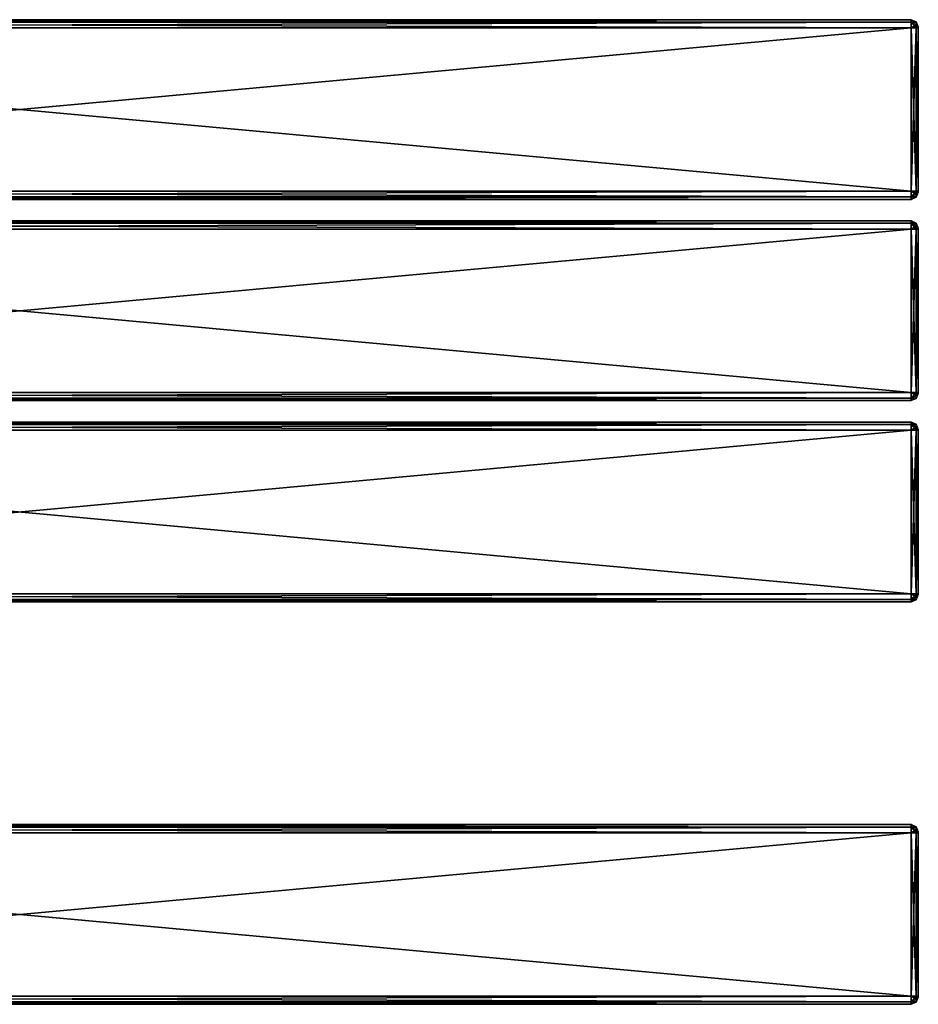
# Model space of a CAD drawing. Extents: x -54 to 446, y -6 to 1400.
# Tile 13 of 254: x 196 to 446, y 351 to 625. Entities that reach past the tile are written whole.
import ezdxf

# ---------------------------------------------------------------- set-up
doc = ezdxf.new("R2010")
doc.units = 0
doc.header["$LTSCALE"] = 52.148148
for name, color, linetype in [('471', 7, 'CONTINUOUS'), ('472', 7, 'CONTINUOUS'), ('473', 7, 'CONTINUOUS'), ('474', 7, 'CONTINUOUS'), ('475', 7, 'CONTINUOUS'), ('476', 7, 'CONTINUOUS'), ('477', 7, 'CONTINUOUS'), ('478', 7, 'CONTINUOUS'), ('479', 7, 'CONTINUOUS'), ('488', 7, 'CONTINUOUS'), ('489', 7, 'CONTINUOUS'), ('490', 7, 'CONTINUOUS'), ('491', 7, 'CONTINUOUS'), ('492', 7, 'CONTINUOUS'), ('493', 7, 'CONTINUOUS'), ('494', 7, 'CONTINUOUS'), ('495', 7, 'CONTINUOUS'), ('497', 7, 'CONTINUOUS'), ('498', 7, 'CONTINUOUS'), ('499', 7, 'CONTINUOUS'), ('500', 7, 'CONTINUOUS'), ('501', 7, 'CONTINUOUS'), ('502', 7, 'CONTINUOUS'), ('503', 7, 'CONTINUOUS'), ('504', 7, 'CONTINUOUS'), ('505', 7, 'CONTINUOUS'), ('514', 7, 'CONTINUOUS'), ('515', 7, 'CONTINUOUS'), ('516', 7, 'CONTINUOUS'), ('517', 7, 'CONTINUOUS'), ('518', 7, 'CONTINUOUS'), ('519', 7, 'CONTINUOUS'), ('520', 7, 'CONTINUOUS'), ('521', 7, 'CONTINUOUS'), ('523', 7, 'CONTINUOUS'), ('524', 7, 'CONTINUOUS'), ('525', 7, 'CONTINUOUS'), ('526', 7, 'CONTINUOUS'), ('527', 7, 'CONTINUOUS'), ('528', 7, 'CONTINUOUS'), ('529', 7, 'CONTINUOUS'), ('530', 7, 'CONTINUOUS'), ('531', 7, 'CONTINUOUS'), ('540', 7, 'CONTINUOUS'), ('541', 7, 'CONTINUOUS'), ('542', 7, 'CONTINUOUS'), ('543', 7, 'CONTINUOUS'), ('544', 7, 'CONTINUOUS'), ('545', 7, 'CONTINUOUS'), ('546', 7, 'CONTINUOUS'), ('547', 7, 'CONTINUOUS'), ('549', 7, 'CONTINUOUS'), ('550', 7, 'CONTINUOUS'), ('551', 7, 'CONTINUOUS'), ('552', 7, 'CONTINUOUS'), ('553', 7, 'CONTINUOUS'), ('554', 7, 'CONTINUOUS'), ('555', 7, 'CONTINUOUS'), ('556', 7, 'CONTINUOUS'), ('557', 7, 'CONTINUOUS'), ('566', 7, 'CONTINUOUS'), ('567', 7, 'CONTINUOUS'), ('568', 7, 'CONTINUOUS'), ('569', 7, 'CONTINUOUS'), ('570', 7, 'CONTINUOUS'), ('571', 7, 'CONTINUOUS'), ('572', 7, 'CONTINUOUS'), ('573', 7, 'CONTINUOUS')]:
    doc.layers.add(name, color=color, linetype=linetype)

msp = doc.modelspace()

# ---------------------------------------------------------------- linework, layer by layer
at = {"layer": '471', "color": 7, "linetype": 'CONTINUOUS'}
for points in [[(446, 510.93, 21.07), (446, 511, 21.25), (446, 510.93, 26.93), (446, 510.93, 21.07)], [(446, 510.93, 26.93), (446, 511, 21.25), (446, 511, 26.75), (446, 510.93, 26.93)], [(446, 510.75, 21), (446, 510.93, 21.07), (446, 510.75, 27), (446, 510.75, 21)], [(446, 510.75, 27), (446, 510.93, 21.07), (446, 510.93, 26.93), (446, 510.75, 27)], [(446, 465.25, 21), (446, 510.75, 21), (446, 465.25, 27), (446, 465.25, 21)], [(446, 465.25, 27), (446, 510.75, 21), (446, 510.75, 27), (446, 465.25, 27)], [(446, 465.07, 21.07), (446, 465.25, 21), (446, 465.07, 26.93), (446, 465.07, 21.07)], [(446, 465.07, 26.93), (446, 465.25, 21), (446, 465.25, 27), (446, 465.07, 26.93)], [(446, 465, 21.25), (446, 465.07, 21.07), (446, 465, 26.75), (446, 465, 21.25)], [(446, 465, 26.75), (446, 465.07, 21.07), (446, 465.07, 26.93), (446, 465, 26.75)]]:
    msp.add_3dface(points, dxfattribs=at)
at = {"layer": '472', "color": 7, "linetype": 'CONTINUOUS'}
for points in [[(444, 510.75, 29), (-52, 510.75, 29), (444, 465.25, 29), (444, 510.75, 29)], [(-52, 510.75, 29), (-52, 465.25, 29), (444, 465.25, 29), (-52, 510.75, 29)]]:
    msp.add_3dface(points, dxfattribs=at)
at = {"layer": '473', "color": 7, "linetype": 'CONTINUOUS'}
for points in [[(444, 463, 26.75), (-52, 463, 26.75), (444, 463, 21.25), (444, 463, 26.75)], [(-52, 463, 26.75), (-52, 463, 21.25), (444, 463, 21.25), (-52, 463, 26.75)]]:
    msp.add_3dface(points, dxfattribs=at)
at = {"layer": '474', "color": 7, "linetype": 'CONTINUOUS'}
for points in [[(444, 465.25, 19), (-52, 465.25, 19), (444, 510.75, 19), (444, 465.25, 19)], [(-52, 465.25, 19), (-52, 510.75, 19), (444, 510.75, 19), (-52, 465.25, 19)]]:
    msp.add_3dface(points, dxfattribs=at)
at = {"layer": '475', "color": 7, "linetype": 'CONTINUOUS'}
for points in [[(-52, 513, 26.75), (444, 513, 26.75), (-52, 513, 21.25), (-52, 513, 26.75)], [(-52, 513, 21.25), (444, 513, 26.75), (444, 513, 21.25), (-52, 513, 21.25)]]:
    msp.add_3dface(points, dxfattribs=at)
at = {"layer": '476', "color": 7, "linetype": 'CONTINUOUS'}
for points in [[(-52, 513, 26.75), (-52, 512.34, 28.34), (444, 513, 26.75), (-52, 513, 26.75)], [(444, 513, 26.75), (-52, 512.34, 28.34), (444, 512.34, 28.34), (444, 513, 26.75)], [(-52, 512.34, 28.34), (-52, 510.75, 29), (444, 512.34, 28.34), (-52, 512.34, 28.34)], [(444, 512.34, 28.34), (-52, 510.75, 29), (444, 510.75, 29), (444, 512.34, 28.34)]]:
    msp.add_3dface(points, dxfattribs=at)
at = {"layer": '477', "color": 7, "linetype": 'CONTINUOUS'}
for points in [[(444, 465.25, 29), (-52, 465.25, 29), (-52, 463.66, 28.34), (444, 465.25, 29)], [(444, 465.25, 29), (-52, 463.66, 28.34), (444, 463.66, 28.34), (444, 465.25, 29)], [(-52, 463.66, 28.34), (-52, 463, 26.75), (444, 463.66, 28.34), (-52, 463.66, 28.34)], [(444, 463.66, 28.34), (-52, 463, 26.75), (444, 463, 26.75), (444, 463.66, 28.34)]]:
    msp.add_3dface(points, dxfattribs=at)
at = {"layer": '478', "color": 7, "linetype": 'CONTINUOUS'}
for points in [[(-52, 463.66, 19.66), (-52, 465.25, 19), (444, 463.66, 19.66), (-52, 463.66, 19.66)], [(444, 463.66, 19.66), (-52, 465.25, 19), (444, 465.25, 19), (444, 463.66, 19.66)], [(444, 463, 21.25), (-52, 463, 21.25), (-52, 463.66, 19.66), (444, 463, 21.25)], [(444, 463, 21.25), (-52, 463.66, 19.66), (444, 463.66, 19.66), (444, 463, 21.25)]]:
    msp.add_3dface(points, dxfattribs=at)
at = {"layer": '479', "color": 7, "linetype": 'CONTINUOUS'}
for points in [[(-52, 512.34, 19.66), (-52, 513, 21.25), (444, 512.34, 19.66), (-52, 512.34, 19.66)], [(444, 512.34, 19.66), (-52, 513, 21.25), (444, 513, 21.25), (444, 512.34, 19.66)], [(444, 510.75, 19), (-52, 510.75, 19), (-52, 512.34, 19.66), (444, 510.75, 19)], [(444, 510.75, 19), (-52, 512.34, 19.66), (444, 512.34, 19.66), (444, 510.75, 19)]]:
    msp.add_3dface(points, dxfattribs=at)
at = {"layer": '488', "color": 7, "linetype": 'CONTINUOUS'}
for points in [[(444, 512.34, 19.66), (444, 513, 21.25), (445.41, 512.19, 20.42), (444, 512.34, 19.66)], [(444, 513, 21.25), (445.41, 512.41, 21.25), (445.41, 512.19, 20.42), (444, 513, 21.25)], [(446, 511, 21.25), (446, 510.93, 21.07), (445.41, 512.41, 21.25), (446, 511, 21.25)], [(445.41, 512.41, 21.25), (446, 510.93, 21.07), (445.41, 512.19, 20.42), (445.41, 512.41, 21.25)], [(444, 510.75, 19), (444, 512.34, 19.66), (445.41, 510.75, 19.59), (444, 510.75, 19)], [(445.41, 510.75, 19.59), (444, 512.34, 19.66), (445.41, 511.58, 19.81), (445.41, 510.75, 19.59)], [(444, 512.34, 19.66), (445.41, 512.19, 20.42), (445.41, 511.58, 19.81), (444, 512.34, 19.66)], [(445.41, 512.19, 20.42), (446, 510.93, 21.07), (445.41, 511.58, 19.81), (445.41, 512.19, 20.42)], [(446, 510.93, 21.07), (446, 510.75, 21), (445.41, 511.58, 19.81), (446, 510.93, 21.07)], [(446, 510.75, 21), (445.41, 510.75, 19.59), (445.41, 511.58, 19.81), (446, 510.75, 21)]]:
    msp.add_3dface(points, dxfattribs=at)
at = {"layer": '489', "color": 7, "linetype": 'CONTINUOUS'}
for points in [[(444, 465.25, 19), (444, 510.75, 19), (445.41, 510.75, 19.59), (444, 465.25, 19)], [(445.41, 465.25, 19.59), (444, 465.25, 19), (445.41, 510.75, 19.59), (445.41, 465.25, 19.59)], [(446, 510.75, 21), (446, 465.25, 21), (445.41, 465.25, 19.59), (446, 510.75, 21)], [(446, 510.75, 21), (445.41, 465.25, 19.59), (445.41, 510.75, 19.59), (446, 510.75, 21)]]:
    msp.add_3dface(points, dxfattribs=at)
at = {"layer": '490', "color": 7, "linetype": 'CONTINUOUS'}
for points in [[(444, 463.66, 19.66), (444, 465.25, 19), (445.41, 464.42, 19.81), (444, 463.66, 19.66)], [(444, 465.25, 19), (445.41, 465.25, 19.59), (445.41, 464.42, 19.81), (444, 465.25, 19)], [(444, 463.66, 19.66), (445.41, 464.42, 19.81), (445.41, 463.81, 20.42), (444, 463.66, 19.66)], [(445.41, 463.59, 21.25), (444, 463.66, 19.66), (445.41, 463.81, 20.42), (445.41, 463.59, 21.25)], [(444, 463, 21.25), (444, 463.66, 19.66), (445.41, 463.59, 21.25), (444, 463, 21.25)], [(446, 465.25, 21), (446, 465.07, 21.07), (445.41, 465.25, 19.59), (446, 465.25, 21)], [(445.41, 465.25, 19.59), (446, 465.07, 21.07), (445.41, 464.42, 19.81), (445.41, 465.25, 19.59)], [(446, 465.07, 21.07), (446, 465, 21.25), (445.41, 463.81, 20.42), (446, 465.07, 21.07)], [(445.41, 464.42, 19.81), (446, 465.07, 21.07), (445.41, 463.81, 20.42), (445.41, 464.42, 19.81)], [(446, 465, 21.25), (445.41, 463.59, 21.25), (445.41, 463.81, 20.42), (446, 465, 21.25)]]:
    msp.add_3dface(points, dxfattribs=at)
at = {"layer": '491', "color": 7, "linetype": 'CONTINUOUS'}
for points in [[(444, 463, 26.75), (444, 463, 21.25), (445.41, 463.59, 21.25), (444, 463, 26.75)], [(445.41, 463.59, 26.75), (444, 463, 26.75), (445.41, 463.59, 21.25), (445.41, 463.59, 26.75)], [(446, 465, 21.25), (446, 465, 26.75), (445.41, 463.59, 26.75), (446, 465, 21.25)], [(446, 465, 21.25), (445.41, 463.59, 26.75), (445.41, 463.59, 21.25), (446, 465, 21.25)]]:
    msp.add_3dface(points, dxfattribs=at)
at = {"layer": '492', "color": 7, "linetype": 'CONTINUOUS'}
for points in [[(444, 465.25, 29), (444, 463.66, 28.34), (445.41, 465.25, 28.41), (444, 465.25, 29)], [(445.41, 465.25, 28.41), (444, 463.66, 28.34), (445.41, 464.42, 28.19), (445.41, 465.25, 28.41)], [(444, 463.66, 28.34), (445.41, 463.81, 27.58), (445.41, 464.42, 28.19), (444, 463.66, 28.34)], [(444, 463.66, 28.34), (444, 463, 26.75), (445.41, 463.81, 27.58), (444, 463.66, 28.34)], [(444, 463, 26.75), (445.41, 463.59, 26.75), (445.41, 463.81, 27.58), (444, 463, 26.75)], [(446, 465.07, 26.93), (446, 465.25, 27), (445.41, 464.42, 28.19), (446, 465.07, 26.93)], [(446, 465.25, 27), (445.41, 465.25, 28.41), (445.41, 464.42, 28.19), (446, 465.25, 27)], [(446, 465, 26.75), (446, 465.07, 26.93), (445.41, 463.59, 26.75), (446, 465, 26.75)], [(445.41, 463.59, 26.75), (446, 465.07, 26.93), (445.41, 463.81, 27.58), (445.41, 463.59, 26.75)], [(445.41, 463.81, 27.58), (446, 465.07, 26.93), (445.41, 464.42, 28.19), (445.41, 463.81, 27.58)]]:
    msp.add_3dface(points, dxfattribs=at)
at = {"layer": '493', "color": 7, "linetype": 'CONTINUOUS'}
for points in [[(444, 510.75, 29), (444, 465.25, 29), (445.41, 465.25, 28.41), (444, 510.75, 29)], [(445.41, 510.75, 28.41), (444, 510.75, 29), (445.41, 465.25, 28.41), (445.41, 510.75, 28.41)], [(446, 465.25, 27), (446, 510.75, 27), (445.41, 510.75, 28.41), (446, 465.25, 27)], [(446, 465.25, 27), (445.41, 510.75, 28.41), (445.41, 465.25, 28.41), (446, 465.25, 27)]]:
    msp.add_3dface(points, dxfattribs=at)
at = {"layer": '494', "color": 7, "linetype": 'CONTINUOUS'}
for points in [[(444, 513, 26.75), (444, 512.34, 28.34), (445.41, 512.41, 26.75), (444, 513, 26.75)], [(445.41, 512.41, 26.75), (444, 512.34, 28.34), (445.41, 512.19, 27.58), (445.41, 512.41, 26.75)], [(446, 511, 26.75), (445.41, 512.41, 26.75), (445.41, 512.19, 27.58), (446, 511, 26.75)], [(444, 512.34, 28.34), (444, 510.75, 29), (445.41, 511.58, 28.19), (444, 512.34, 28.34)], [(444, 512.34, 28.34), (445.41, 511.58, 28.19), (445.41, 512.19, 27.58), (444, 512.34, 28.34)], [(444, 510.75, 29), (445.41, 510.75, 28.41), (445.41, 511.58, 28.19), (444, 510.75, 29)], [(446, 510.93, 26.93), (446, 511, 26.75), (445.41, 512.19, 27.58), (446, 510.93, 26.93)], [(445.41, 511.58, 28.19), (446, 510.93, 26.93), (445.41, 512.19, 27.58), (445.41, 511.58, 28.19)], [(445.41, 510.75, 28.41), (446, 510.93, 26.93), (445.41, 511.58, 28.19), (445.41, 510.75, 28.41)], [(446, 510.75, 27), (446, 510.93, 26.93), (445.41, 510.75, 28.41), (446, 510.75, 27)]]:
    msp.add_3dface(points, dxfattribs=at)
at = {"layer": '495', "color": 7, "linetype": 'CONTINUOUS'}
for points in [[(444, 513, 21.25), (444, 513, 26.75), (445.41, 512.41, 26.75), (444, 513, 21.25)], [(444, 513, 21.25), (445.41, 512.41, 26.75), (445.41, 512.41, 21.25), (444, 513, 21.25)], [(446, 511, 26.75), (446, 511, 21.25), (445.41, 512.41, 21.25), (446, 511, 26.75)], [(445.41, 512.41, 26.75), (446, 511, 26.75), (445.41, 512.41, 21.25), (445.41, 512.41, 26.75)]]:
    msp.add_3dface(points, dxfattribs=at)
at = {"layer": '497', "color": 7, "linetype": 'CONTINUOUS'}
for points in [[(446, 567, 26.75), (446, 566.93, 26.93), (446, 567, 21.25), (446, 567, 26.75)], [(446, 567, 21.25), (446, 566.93, 26.93), (446, 566.93, 21.07), (446, 567, 21.25)], [(446, 566.93, 26.93), (446, 566.75, 27), (446, 566.93, 21.07), (446, 566.93, 26.93)], [(446, 566.93, 21.07), (446, 566.75, 27), (446, 566.75, 21), (446, 566.93, 21.07)], [(446, 566.75, 21), (446, 566.75, 27), (446, 521.25, 27), (446, 566.75, 21)], [(446, 521.25, 21), (446, 566.75, 21), (446, 521.25, 27), (446, 521.25, 21)], [(446, 521.07, 21.07), (446, 521.25, 21), (446, 521.07, 26.93), (446, 521.07, 21.07)], [(446, 521.07, 26.93), (446, 521.25, 21), (446, 521.25, 27), (446, 521.07, 26.93)], [(446, 521, 21.25), (446, 521.07, 21.07), (446, 521, 26.75), (446, 521, 21.25)], [(446, 521, 26.75), (446, 521.07, 21.07), (446, 521.07, 26.93), (446, 521, 26.75)]]:
    msp.add_3dface(points, dxfattribs=at)
at = {"layer": '498', "color": 7, "linetype": 'CONTINUOUS'}
for points in [[(-52, 569, 26.75), (-52, 568.34, 28.34), (444, 569, 26.75), (-52, 569, 26.75)], [(444, 569, 26.75), (-52, 568.34, 28.34), (444, 568.34, 28.34), (444, 569, 26.75)], [(-52, 568.34, 28.34), (-52, 566.75, 29), (444, 568.34, 28.34), (-52, 568.34, 28.34)], [(444, 568.34, 28.34), (-52, 566.75, 29), (444, 566.75, 29), (444, 568.34, 28.34)]]:
    msp.add_3dface(points, dxfattribs=at)
at = {"layer": '499', "color": 7, "linetype": 'CONTINUOUS'}
for points in [[(444, 566.75, 29), (-52, 566.75, 29), (444, 521.25, 29), (444, 566.75, 29)], [(-52, 566.75, 29), (-52, 521.25, 29), (444, 521.25, 29), (-52, 566.75, 29)]]:
    msp.add_3dface(points, dxfattribs=at)
at = {"layer": '500', "color": 7, "linetype": 'CONTINUOUS'}
for points in [[(444, 521.25, 29), (-52, 521.25, 29), (-52, 519.66, 28.34), (444, 521.25, 29)], [(444, 521.25, 29), (-52, 519.66, 28.34), (444, 519.66, 28.34), (444, 521.25, 29)], [(-52, 519.66, 28.34), (-52, 519, 26.75), (444, 519.66, 28.34), (-52, 519.66, 28.34)], [(444, 519.66, 28.34), (-52, 519, 26.75), (444, 519, 26.75), (444, 519.66, 28.34)]]:
    msp.add_3dface(points, dxfattribs=at)
at = {"layer": '501', "color": 7, "linetype": 'CONTINUOUS'}
for points in [[(444, 519, 26.75), (-52, 519, 26.75), (444, 519, 21.25), (444, 519, 26.75)], [(-52, 519, 26.75), (-52, 519, 21.25), (444, 519, 21.25), (-52, 519, 26.75)]]:
    msp.add_3dface(points, dxfattribs=at)
at = {"layer": '502', "color": 7, "linetype": 'CONTINUOUS'}
for points in [[(-52, 519.66, 19.66), (-52, 521.25, 19), (444, 519.66, 19.66), (-52, 519.66, 19.66)], [(444, 519.66, 19.66), (-52, 521.25, 19), (444, 521.25, 19), (444, 519.66, 19.66)], [(444, 519, 21.25), (-52, 519, 21.25), (-52, 519.66, 19.66), (444, 519, 21.25)], [(444, 519, 21.25), (-52, 519.66, 19.66), (444, 519.66, 19.66), (444, 519, 21.25)]]:
    msp.add_3dface(points, dxfattribs=at)
at = {"layer": '503', "color": 7, "linetype": 'CONTINUOUS'}
for points in [[(444, 521.25, 19), (-52, 521.25, 19), (444, 566.75, 19), (444, 521.25, 19)], [(-52, 521.25, 19), (-52, 566.75, 19), (444, 566.75, 19), (-52, 521.25, 19)]]:
    msp.add_3dface(points, dxfattribs=at)
at = {"layer": '504', "color": 7, "linetype": 'CONTINUOUS'}
for points in [[(-52, 568.34, 19.66), (-52, 569, 21.25), (444, 568.34, 19.66), (-52, 568.34, 19.66)], [(444, 568.34, 19.66), (-52, 569, 21.25), (444, 569, 21.25), (444, 568.34, 19.66)], [(444, 566.75, 19), (-52, 566.75, 19), (-52, 568.34, 19.66), (444, 566.75, 19)], [(444, 566.75, 19), (-52, 568.34, 19.66), (444, 568.34, 19.66), (444, 566.75, 19)]]:
    msp.add_3dface(points, dxfattribs=at)
at = {"layer": '505', "color": 7, "linetype": 'CONTINUOUS'}
for points in [[(-52, 569, 26.75), (444, 569, 26.75), (-52, 569, 21.25), (-52, 569, 26.75)], [(-52, 569, 21.25), (444, 569, 26.75), (444, 569, 21.25), (-52, 569, 21.25)]]:
    msp.add_3dface(points, dxfattribs=at)
at = {"layer": '514', "color": 7, "linetype": 'CONTINUOUS'}
for points in [[(444, 569, 26.75), (444, 568.34, 28.34), (445.41, 568.41, 26.75), (444, 569, 26.75)], [(445.41, 568.41, 26.75), (444, 568.34, 28.34), (445.41, 568.19, 27.58), (445.41, 568.41, 26.75)], [(444, 568.34, 28.34), (444, 566.75, 29), (445.41, 567.58, 28.19), (444, 568.34, 28.34)], [(444, 568.34, 28.34), (445.41, 567.58, 28.19), (445.41, 568.19, 27.58), (444, 568.34, 28.34)], [(444, 566.75, 29), (445.41, 566.75, 28.41), (445.41, 567.58, 28.19), (444, 566.75, 29)], [(446, 567, 26.75), (445.41, 568.41, 26.75), (445.41, 568.19, 27.58), (446, 567, 26.75)], [(446, 566.93, 26.93), (446, 567, 26.75), (445.41, 568.19, 27.58), (446, 566.93, 26.93)], [(445.41, 567.58, 28.19), (446, 566.93, 26.93), (445.41, 568.19, 27.58), (445.41, 567.58, 28.19)], [(445.41, 566.75, 28.41), (446, 566.93, 26.93), (445.41, 567.58, 28.19), (445.41, 566.75, 28.41)], [(446, 566.75, 27), (446, 566.93, 26.93), (445.41, 566.75, 28.41), (446, 566.75, 27)]]:
    msp.add_3dface(points, dxfattribs=at)
at = {"layer": '515', "color": 7, "linetype": 'CONTINUOUS'}
for points in [[(444, 569, 21.25), (444, 569, 26.75), (445.41, 568.41, 26.75), (444, 569, 21.25)], [(445.41, 568.41, 21.25), (444, 569, 21.25), (445.41, 568.41, 26.75), (445.41, 568.41, 21.25)], [(446, 567, 26.75), (446, 567, 21.25), (445.41, 568.41, 21.25), (446, 567, 26.75)], [(446, 567, 26.75), (445.41, 568.41, 21.25), (445.41, 568.41, 26.75), (446, 567, 26.75)]]:
    msp.add_3dface(points, dxfattribs=at)
at = {"layer": '516', "color": 7, "linetype": 'CONTINUOUS'}
for points in [[(444, 568.34, 19.66), (444, 569, 21.25), (445.41, 568.19, 20.42), (444, 568.34, 19.66)], [(444, 569, 21.25), (445.41, 568.41, 21.25), (445.41, 568.19, 20.42), (444, 569, 21.25)], [(444, 566.75, 19), (444, 568.34, 19.66), (445.41, 566.75, 19.59), (444, 566.75, 19)], [(445.41, 566.75, 19.59), (444, 568.34, 19.66), (445.41, 567.58, 19.81), (445.41, 566.75, 19.59)], [(444, 568.34, 19.66), (445.41, 568.19, 20.42), (445.41, 567.58, 19.81), (444, 568.34, 19.66)], [(446, 567, 21.25), (446, 566.93, 21.07), (445.41, 568.41, 21.25), (446, 567, 21.25)], [(445.41, 568.41, 21.25), (446, 566.93, 21.07), (445.41, 568.19, 20.42), (445.41, 568.41, 21.25)], [(445.41, 568.19, 20.42), (446, 566.93, 21.07), (445.41, 567.58, 19.81), (445.41, 568.19, 20.42)], [(446, 566.93, 21.07), (446, 566.75, 21), (445.41, 567.58, 19.81), (446, 566.93, 21.07)], [(446, 566.75, 21), (445.41, 566.75, 19.59), (445.41, 567.58, 19.81), (446, 566.75, 21)]]:
    msp.add_3dface(points, dxfattribs=at)
at = {"layer": '517', "color": 7, "linetype": 'CONTINUOUS'}
for points in [[(444, 521.25, 19), (444, 566.75, 19), (445.41, 566.75, 19.59), (444, 521.25, 19)], [(445.41, 521.25, 19.59), (444, 521.25, 19), (445.41, 566.75, 19.59), (445.41, 521.25, 19.59)], [(446, 566.75, 21), (446, 521.25, 21), (445.41, 521.25, 19.59), (446, 566.75, 21)], [(446, 566.75, 21), (445.41, 521.25, 19.59), (445.41, 566.75, 19.59), (446, 566.75, 21)]]:
    msp.add_3dface(points, dxfattribs=at)
at = {"layer": '518', "color": 7, "linetype": 'CONTINUOUS'}
for points in [[(444, 519.66, 19.66), (444, 521.25, 19), (445.41, 520.42, 19.81), (444, 519.66, 19.66)], [(444, 521.25, 19), (445.41, 521.25, 19.59), (445.41, 520.42, 19.81), (444, 521.25, 19)], [(446, 521.25, 21), (446, 521.07, 21.07), (445.41, 521.25, 19.59), (446, 521.25, 21)], [(445.41, 521.25, 19.59), (446, 521.07, 21.07), (445.41, 520.42, 19.81), (445.41, 521.25, 19.59)], [(446, 521.07, 21.07), (446, 521, 21.25), (445.41, 519.81, 20.42), (446, 521.07, 21.07)], [(445.41, 520.42, 19.81), (446, 521.07, 21.07), (445.41, 519.81, 20.42), (445.41, 520.42, 19.81)], [(446, 521, 21.25), (445.41, 519.59, 21.25), (445.41, 519.81, 20.42), (446, 521, 21.25)], [(444, 519.66, 19.66), (445.41, 520.42, 19.81), (445.41, 519.81, 20.42), (444, 519.66, 19.66)], [(445.41, 519.59, 21.25), (444, 519.66, 19.66), (445.41, 519.81, 20.42), (445.41, 519.59, 21.25)], [(444, 519, 21.25), (444, 519.66, 19.66), (445.41, 519.59, 21.25), (444, 519, 21.25)]]:
    msp.add_3dface(points, dxfattribs=at)
at = {"layer": '519', "color": 7, "linetype": 'CONTINUOUS'}
for points in [[(446, 521, 21.25), (446, 521, 26.75), (445.41, 519.59, 26.75), (446, 521, 21.25)], [(446, 521, 21.25), (445.41, 519.59, 26.75), (445.41, 519.59, 21.25), (446, 521, 21.25)], [(444, 519, 26.75), (444, 519, 21.25), (445.41, 519.59, 21.25), (444, 519, 26.75)], [(445.41, 519.59, 26.75), (444, 519, 26.75), (445.41, 519.59, 21.25), (445.41, 519.59, 26.75)]]:
    msp.add_3dface(points, dxfattribs=at)
at = {"layer": '520', "color": 7, "linetype": 'CONTINUOUS'}
for points in [[(444, 521.25, 29), (444, 519.66, 28.34), (445.41, 521.25, 28.41), (444, 521.25, 29)], [(445.41, 521.25, 28.41), (444, 519.66, 28.34), (445.41, 520.42, 28.19), (445.41, 521.25, 28.41)], [(446, 521.07, 26.93), (446, 521.25, 27), (445.41, 520.42, 28.19), (446, 521.07, 26.93)], [(446, 521.25, 27), (445.41, 521.25, 28.41), (445.41, 520.42, 28.19), (446, 521.25, 27)], [(446, 521, 26.75), (446, 521.07, 26.93), (445.41, 519.59, 26.75), (446, 521, 26.75)], [(445.41, 519.59, 26.75), (446, 521.07, 26.93), (445.41, 519.81, 27.58), (445.41, 519.59, 26.75)], [(445.41, 519.81, 27.58), (446, 521.07, 26.93), (445.41, 520.42, 28.19), (445.41, 519.81, 27.58)], [(444, 519.66, 28.34), (445.41, 519.81, 27.58), (445.41, 520.42, 28.19), (444, 519.66, 28.34)], [(444, 519.66, 28.34), (444, 519, 26.75), (445.41, 519.81, 27.58), (444, 519.66, 28.34)], [(444, 519, 26.75), (445.41, 519.59, 26.75), (445.41, 519.81, 27.58), (444, 519, 26.75)]]:
    msp.add_3dface(points, dxfattribs=at)
at = {"layer": '521', "color": 7, "linetype": 'CONTINUOUS'}
for points in [[(444, 566.75, 29), (444, 521.25, 29), (445.41, 521.25, 28.41), (444, 566.75, 29)], [(444, 566.75, 29), (445.41, 521.25, 28.41), (445.41, 566.75, 28.41), (444, 566.75, 29)], [(446, 521.25, 27), (446, 566.75, 27), (445.41, 566.75, 28.41), (446, 521.25, 27)], [(445.41, 521.25, 28.41), (446, 521.25, 27), (445.41, 566.75, 28.41), (445.41, 521.25, 28.41)]]:
    msp.add_3dface(points, dxfattribs=at)
at = {"layer": '523', "color": 7, "linetype": 'CONTINUOUS'}
for points in [[(446, 623, 26.75), (446, 622.93, 26.93), (446, 623, 21.25), (446, 623, 26.75)], [(446, 623, 21.25), (446, 622.93, 26.93), (446, 622.93, 21.07), (446, 623, 21.25)], [(446, 622.93, 26.93), (446, 622.75, 27), (446, 622.93, 21.07), (446, 622.93, 26.93)], [(446, 622.93, 21.07), (446, 622.75, 27), (446, 622.75, 21), (446, 622.93, 21.07)], [(446, 622.75, 21), (446, 622.75, 27), (446, 577.25, 27), (446, 622.75, 21)], [(446, 577.25, 21), (446, 622.75, 21), (446, 577.25, 27), (446, 577.25, 21)], [(446, 577.07, 21.07), (446, 577.25, 21), (446, 577.07, 26.93), (446, 577.07, 21.07)], [(446, 577.07, 26.93), (446, 577.25, 21), (446, 577.25, 27), (446, 577.07, 26.93)], [(446, 577, 21.25), (446, 577.07, 21.07), (446, 577, 26.75), (446, 577, 21.25)], [(446, 577, 26.75), (446, 577.07, 21.07), (446, 577.07, 26.93), (446, 577, 26.75)]]:
    msp.add_3dface(points, dxfattribs=at)
at = {"layer": '524', "color": 7, "linetype": 'CONTINUOUS'}
for points in [[(-52, 625, 26.75), (-52, 624.34, 28.34), (444, 625, 26.75), (-52, 625, 26.75)], [(444, 625, 26.75), (-52, 624.34, 28.34), (444, 624.34, 28.34), (444, 625, 26.75)], [(-52, 624.34, 28.34), (-52, 622.75, 29), (444, 624.34, 28.34), (-52, 624.34, 28.34)], [(444, 624.34, 28.34), (-52, 622.75, 29), (444, 622.75, 29), (444, 624.34, 28.34)]]:
    msp.add_3dface(points, dxfattribs=at)
at = {"layer": '525', "color": 7, "linetype": 'CONTINUOUS'}
for points in [[(444, 622.75, 29), (-52, 622.75, 29), (444, 577.25, 29), (444, 622.75, 29)], [(-52, 622.75, 29), (-52, 577.25, 29), (444, 577.25, 29), (-52, 622.75, 29)]]:
    msp.add_3dface(points, dxfattribs=at)
at = {"layer": '526', "color": 7, "linetype": 'CONTINUOUS'}
for points in [[(444, 577.25, 29), (-52, 577.25, 29), (-52, 575.66, 28.34), (444, 577.25, 29)], [(444, 577.25, 29), (-52, 575.66, 28.34), (444, 575.66, 28.34), (444, 577.25, 29)], [(-52, 575.66, 28.34), (-52, 575, 26.75), (444, 575.66, 28.34), (-52, 575.66, 28.34)], [(444, 575.66, 28.34), (-52, 575, 26.75), (444, 575, 26.75), (444, 575.66, 28.34)]]:
    msp.add_3dface(points, dxfattribs=at)
at = {"layer": '527', "color": 7, "linetype": 'CONTINUOUS'}
for points in [[(444, 575, 26.75), (-52, 575, 26.75), (444, 575, 21.25), (444, 575, 26.75)], [(-52, 575, 26.75), (-52, 575, 21.25), (444, 575, 21.25), (-52, 575, 26.75)]]:
    msp.add_3dface(points, dxfattribs=at)
at = {"layer": '528', "color": 7, "linetype": 'CONTINUOUS'}
for points in [[(-52, 575.66, 19.66), (-52, 577.25, 19), (444, 575.66, 19.66), (-52, 575.66, 19.66)], [(444, 575.66, 19.66), (-52, 577.25, 19), (444, 577.25, 19), (444, 575.66, 19.66)], [(444, 575, 21.25), (-52, 575, 21.25), (-52, 575.66, 19.66), (444, 575, 21.25)], [(444, 575, 21.25), (-52, 575.66, 19.66), (444, 575.66, 19.66), (444, 575, 21.25)]]:
    msp.add_3dface(points, dxfattribs=at)
at = {"layer": '529', "color": 7, "linetype": 'CONTINUOUS'}
for points in [[(444, 577.25, 19), (-52, 577.25, 19), (444, 622.75, 19), (444, 577.25, 19)], [(-52, 577.25, 19), (-52, 622.75, 19), (444, 622.75, 19), (-52, 577.25, 19)]]:
    msp.add_3dface(points, dxfattribs=at)
at = {"layer": '530', "color": 7, "linetype": 'CONTINUOUS'}
for points in [[(-52, 624.34, 19.66), (-52, 625, 21.25), (444, 624.34, 19.66), (-52, 624.34, 19.66)], [(444, 624.34, 19.66), (-52, 625, 21.25), (444, 625, 21.25), (444, 624.34, 19.66)], [(444, 622.75, 19), (-52, 622.75, 19), (-52, 624.34, 19.66), (444, 622.75, 19)], [(444, 622.75, 19), (-52, 624.34, 19.66), (444, 624.34, 19.66), (444, 622.75, 19)]]:
    msp.add_3dface(points, dxfattribs=at)
at = {"layer": '531', "color": 7, "linetype": 'CONTINUOUS'}
for points in [[(-52, 625, 26.75), (444, 625, 26.75), (-52, 625, 21.25), (-52, 625, 26.75)], [(-52, 625, 21.25), (444, 625, 26.75), (444, 625, 21.25), (-52, 625, 21.25)]]:
    msp.add_3dface(points, dxfattribs=at)
at = {"layer": '540', "color": 7, "linetype": 'CONTINUOUS'}
for points in [[(444, 625, 26.75), (444, 624.34, 28.34), (445.41, 624.41, 26.75), (444, 625, 26.75)], [(445.41, 624.41, 26.75), (444, 624.34, 28.34), (445.41, 624.19, 27.58), (445.41, 624.41, 26.75)], [(444, 624.34, 28.34), (444, 622.75, 29), (445.41, 623.58, 28.19), (444, 624.34, 28.34)], [(444, 624.34, 28.34), (445.41, 623.58, 28.19), (445.41, 624.19, 27.58), (444, 624.34, 28.34)], [(444, 622.75, 29), (445.41, 622.75, 28.41), (445.41, 623.58, 28.19), (444, 622.75, 29)], [(446, 623, 26.75), (445.41, 624.41, 26.75), (445.41, 624.19, 27.58), (446, 623, 26.75)], [(446, 622.93, 26.93), (446, 623, 26.75), (445.41, 624.19, 27.58), (446, 622.93, 26.93)], [(445.41, 623.58, 28.19), (446, 622.93, 26.93), (445.41, 624.19, 27.58), (445.41, 623.58, 28.19)], [(445.41, 622.75, 28.41), (446, 622.93, 26.93), (445.41, 623.58, 28.19), (445.41, 622.75, 28.41)], [(446, 622.75, 27), (446, 622.93, 26.93), (445.41, 622.75, 28.41), (446, 622.75, 27)]]:
    msp.add_3dface(points, dxfattribs=at)
at = {"layer": '541', "color": 7, "linetype": 'CONTINUOUS'}
for points in [[(444, 625, 21.25), (444, 625, 26.75), (445.41, 624.41, 26.75), (444, 625, 21.25)], [(445.41, 624.41, 21.25), (444, 625, 21.25), (445.41, 624.41, 26.75), (445.41, 624.41, 21.25)], [(446, 623, 26.75), (446, 623, 21.25), (445.41, 624.41, 21.25), (446, 623, 26.75)], [(446, 623, 26.75), (445.41, 624.41, 21.25), (445.41, 624.41, 26.75), (446, 623, 26.75)]]:
    msp.add_3dface(points, dxfattribs=at)
at = {"layer": '542', "color": 7, "linetype": 'CONTINUOUS'}
for points in [[(444, 624.34, 19.66), (444, 625, 21.25), (445.41, 624.19, 20.42), (444, 624.34, 19.66)], [(444, 625, 21.25), (445.41, 624.41, 21.25), (445.41, 624.19, 20.42), (444, 625, 21.25)], [(444, 622.75, 19), (444, 624.34, 19.66), (445.41, 622.75, 19.59), (444, 622.75, 19)], [(445.41, 622.75, 19.59), (444, 624.34, 19.66), (445.41, 623.58, 19.81), (445.41, 622.75, 19.59)], [(444, 624.34, 19.66), (445.41, 624.19, 20.42), (445.41, 623.58, 19.81), (444, 624.34, 19.66)], [(446, 623, 21.25), (446, 622.93, 21.07), (445.41, 624.41, 21.25), (446, 623, 21.25)], [(445.41, 624.41, 21.25), (446, 622.93, 21.07), (445.41, 624.19, 20.42), (445.41, 624.41, 21.25)], [(445.41, 624.19, 20.42), (446, 622.93, 21.07), (445.41, 623.58, 19.81), (445.41, 624.19, 20.42)], [(446, 622.93, 21.07), (446, 622.75, 21), (445.41, 623.58, 19.81), (446, 622.93, 21.07)], [(446, 622.75, 21), (445.41, 622.75, 19.59), (445.41, 623.58, 19.81), (446, 622.75, 21)]]:
    msp.add_3dface(points, dxfattribs=at)
at = {"layer": '543', "color": 7, "linetype": 'CONTINUOUS'}
for points in [[(444, 577.25, 19), (444, 622.75, 19), (445.41, 622.75, 19.59), (444, 577.25, 19)], [(445.41, 577.25, 19.59), (444, 577.25, 19), (445.41, 622.75, 19.59), (445.41, 577.25, 19.59)], [(446, 622.75, 21), (446, 577.25, 21), (445.41, 577.25, 19.59), (446, 622.75, 21)], [(446, 622.75, 21), (445.41, 577.25, 19.59), (445.41, 622.75, 19.59), (446, 622.75, 21)]]:
    msp.add_3dface(points, dxfattribs=at)
at = {"layer": '544', "color": 7, "linetype": 'CONTINUOUS'}
for points in [[(444, 575.66, 19.66), (444, 577.25, 19), (445.41, 576.42, 19.81), (444, 575.66, 19.66)], [(444, 577.25, 19), (445.41, 577.25, 19.59), (445.41, 576.42, 19.81), (444, 577.25, 19)], [(444, 575.66, 19.66), (445.41, 576.42, 19.81), (445.41, 575.81, 20.42), (444, 575.66, 19.66)], [(445.41, 575.59, 21.25), (444, 575.66, 19.66), (445.41, 575.81, 20.42), (445.41, 575.59, 21.25)], [(444, 575, 21.25), (444, 575.66, 19.66), (445.41, 575.59, 21.25), (444, 575, 21.25)], [(446, 577.25, 21), (446, 577.07, 21.07), (445.41, 577.25, 19.59), (446, 577.25, 21)], [(445.41, 577.25, 19.59), (446, 577.07, 21.07), (445.41, 576.42, 19.81), (445.41, 577.25, 19.59)], [(446, 577.07, 21.07), (446, 577, 21.25), (445.41, 575.81, 20.42), (446, 577.07, 21.07)], [(445.41, 576.42, 19.81), (446, 577.07, 21.07), (445.41, 575.81, 20.42), (445.41, 576.42, 19.81)], [(446, 577, 21.25), (445.41, 575.59, 21.25), (445.41, 575.81, 20.42), (446, 577, 21.25)]]:
    msp.add_3dface(points, dxfattribs=at)
at = {"layer": '545', "color": 7, "linetype": 'CONTINUOUS'}
for points in [[(444, 575, 26.75), (444, 575, 21.25), (445.41, 575.59, 21.25), (444, 575, 26.75)], [(445.41, 575.59, 26.75), (444, 575, 26.75), (445.41, 575.59, 21.25), (445.41, 575.59, 26.75)], [(446, 577, 21.25), (446, 577, 26.75), (445.41, 575.59, 26.75), (446, 577, 21.25)], [(446, 577, 21.25), (445.41, 575.59, 26.75), (445.41, 575.59, 21.25), (446, 577, 21.25)]]:
    msp.add_3dface(points, dxfattribs=at)
at = {"layer": '546', "color": 7, "linetype": 'CONTINUOUS'}
for points in [[(444, 577.25, 29), (444, 575.66, 28.34), (445.41, 577.25, 28.41), (444, 577.25, 29)], [(445.41, 577.25, 28.41), (444, 575.66, 28.34), (445.41, 576.42, 28.19), (445.41, 577.25, 28.41)], [(444, 575.66, 28.34), (445.41, 575.81, 27.58), (445.41, 576.42, 28.19), (444, 575.66, 28.34)], [(444, 575.66, 28.34), (444, 575, 26.75), (445.41, 575.81, 27.58), (444, 575.66, 28.34)], [(444, 575, 26.75), (445.41, 575.59, 26.75), (445.41, 575.81, 27.58), (444, 575, 26.75)], [(446, 577.07, 26.93), (446, 577.25, 27), (445.41, 576.42, 28.19), (446, 577.07, 26.93)], [(446, 577.25, 27), (445.41, 577.25, 28.41), (445.41, 576.42, 28.19), (446, 577.25, 27)], [(446, 577, 26.75), (446, 577.07, 26.93), (445.41, 575.59, 26.75), (446, 577, 26.75)], [(445.41, 575.59, 26.75), (446, 577.07, 26.93), (445.41, 575.81, 27.58), (445.41, 575.59, 26.75)], [(445.41, 575.81, 27.58), (446, 577.07, 26.93), (445.41, 576.42, 28.19), (445.41, 575.81, 27.58)]]:
    msp.add_3dface(points, dxfattribs=at)
at = {"layer": '547', "color": 7, "linetype": 'CONTINUOUS'}
for points in [[(444, 622.75, 29), (444, 577.25, 29), (445.41, 577.25, 28.41), (444, 622.75, 29)], [(444, 622.75, 29), (445.41, 577.25, 28.41), (445.41, 622.75, 28.41), (444, 622.75, 29)], [(446, 577.25, 27), (446, 622.75, 27), (445.41, 622.75, 28.41), (446, 577.25, 27)], [(445.41, 577.25, 28.41), (446, 577.25, 27), (445.41, 622.75, 28.41), (445.41, 577.25, 28.41)]]:
    msp.add_3dface(points, dxfattribs=at)
at = {"layer": '549', "color": 7, "linetype": 'CONTINUOUS'}
for points in [[(446, 399, 26.75), (446, 398.93, 26.93), (446, 399, 21.25), (446, 399, 26.75)], [(446, 399, 21.25), (446, 398.93, 26.93), (446, 398.93, 21.07), (446, 399, 21.25)], [(446, 398.93, 26.93), (446, 398.75, 27), (446, 398.93, 21.07), (446, 398.93, 26.93)], [(446, 398.93, 21.07), (446, 398.75, 27), (446, 398.75, 21), (446, 398.93, 21.07)], [(446, 398.75, 21), (446, 398.75, 27), (446, 353.25, 27), (446, 398.75, 21)], [(446, 353.25, 21), (446, 398.75, 21), (446, 353.25, 27), (446, 353.25, 21)], [(446, 353.07, 21.07), (446, 353.25, 21), (446, 353.07, 26.93), (446, 353.07, 21.07)], [(446, 353.07, 26.93), (446, 353.25, 21), (446, 353.25, 27), (446, 353.07, 26.93)], [(446, 353, 21.25), (446, 353.07, 21.07), (446, 353, 26.75), (446, 353, 21.25)], [(446, 353, 26.75), (446, 353.07, 21.07), (446, 353.07, 26.93), (446, 353, 26.75)]]:
    msp.add_3dface(points, dxfattribs=at)
at = {"layer": '550', "color": 7, "linetype": 'CONTINUOUS'}
for points in [[(-52, 401, 26.75), (-52, 400.34, 28.34), (444, 401, 26.75), (-52, 401, 26.75)], [(444, 401, 26.75), (-52, 400.34, 28.34), (444, 400.34, 28.34), (444, 401, 26.75)], [(-52, 400.34, 28.34), (-52, 398.75, 29), (444, 400.34, 28.34), (-52, 400.34, 28.34)], [(444, 400.34, 28.34), (-52, 398.75, 29), (444, 398.75, 29), (444, 400.34, 28.34)]]:
    msp.add_3dface(points, dxfattribs=at)
at = {"layer": '551', "color": 7, "linetype": 'CONTINUOUS'}
for points in [[(444, 398.75, 29), (-52, 398.75, 29), (444, 353.25, 29), (444, 398.75, 29)], [(-52, 398.75, 29), (-52, 353.25, 29), (444, 353.25, 29), (-52, 398.75, 29)]]:
    msp.add_3dface(points, dxfattribs=at)
at = {"layer": '552', "color": 7, "linetype": 'CONTINUOUS'}
for points in [[(444, 353.25, 29), (-52, 353.25, 29), (-52, 351.66, 28.34), (444, 353.25, 29)], [(444, 353.25, 29), (-52, 351.66, 28.34), (444, 351.66, 28.34), (444, 353.25, 29)], [(-52, 351.66, 28.34), (-52, 351, 26.75), (444, 351.66, 28.34), (-52, 351.66, 28.34)], [(444, 351.66, 28.34), (-52, 351, 26.75), (444, 351, 26.75), (444, 351.66, 28.34)]]:
    msp.add_3dface(points, dxfattribs=at)
at = {"layer": '553', "color": 7, "linetype": 'CONTINUOUS'}
for points in [[(444, 351, 26.75), (-52, 351, 26.75), (444, 351, 21.25), (444, 351, 26.75)], [(-52, 351, 26.75), (-52, 351, 21.25), (444, 351, 21.25), (-52, 351, 26.75)]]:
    msp.add_3dface(points, dxfattribs=at)
at = {"layer": '554', "color": 7, "linetype": 'CONTINUOUS'}
for points in [[(-52, 351.66, 19.66), (-52, 353.25, 19), (444, 351.66, 19.66), (-52, 351.66, 19.66)], [(444, 351.66, 19.66), (-52, 353.25, 19), (444, 353.25, 19), (444, 351.66, 19.66)], [(444, 351, 21.25), (-52, 351, 21.25), (-52, 351.66, 19.66), (444, 351, 21.25)], [(444, 351, 21.25), (-52, 351.66, 19.66), (444, 351.66, 19.66), (444, 351, 21.25)]]:
    msp.add_3dface(points, dxfattribs=at)
at = {"layer": '555', "color": 7, "linetype": 'CONTINUOUS'}
for points in [[(444, 353.25, 19), (-52, 353.25, 19), (444, 398.75, 19), (444, 353.25, 19)], [(-52, 353.25, 19), (-52, 398.75, 19), (444, 398.75, 19), (-52, 353.25, 19)]]:
    msp.add_3dface(points, dxfattribs=at)
at = {"layer": '556', "color": 7, "linetype": 'CONTINUOUS'}
for points in [[(-52, 400.34, 19.66), (-52, 401, 21.25), (444, 400.34, 19.66), (-52, 400.34, 19.66)], [(444, 400.34, 19.66), (-52, 401, 21.25), (444, 401, 21.25), (444, 400.34, 19.66)], [(444, 398.75, 19), (-52, 398.75, 19), (-52, 400.34, 19.66), (444, 398.75, 19)], [(444, 398.75, 19), (-52, 400.34, 19.66), (444, 400.34, 19.66), (444, 398.75, 19)]]:
    msp.add_3dface(points, dxfattribs=at)
at = {"layer": '557', "color": 7, "linetype": 'CONTINUOUS'}
for points in [[(-52, 401, 26.75), (444, 401, 26.75), (-52, 401, 21.25), (-52, 401, 26.75)], [(-52, 401, 21.25), (444, 401, 26.75), (444, 401, 21.25), (-52, 401, 21.25)]]:
    msp.add_3dface(points, dxfattribs=at)
at = {"layer": '566', "color": 7, "linetype": 'CONTINUOUS'}
for points in [[(444, 401, 26.75), (444, 400.34, 28.34), (445.41, 400.41, 26.75), (444, 401, 26.75)], [(445.41, 400.41, 26.75), (444, 400.34, 28.34), (445.41, 400.19, 27.58), (445.41, 400.41, 26.75)], [(444, 400.34, 28.34), (444, 398.75, 29), (445.41, 399.58, 28.19), (444, 400.34, 28.34)], [(444, 400.34, 28.34), (445.41, 399.58, 28.19), (445.41, 400.19, 27.58), (444, 400.34, 28.34)], [(446, 399, 26.75), (445.41, 400.41, 26.75), (445.41, 400.19, 27.58), (446, 399, 26.75)], [(446, 398.93, 26.93), (446, 399, 26.75), (445.41, 400.19, 27.58), (446, 398.93, 26.93)], [(445.41, 399.58, 28.19), (446, 398.93, 26.93), (445.41, 400.19, 27.58), (445.41, 399.58, 28.19)], [(444, 398.75, 29), (445.41, 398.75, 28.41), (445.41, 399.58, 28.19), (444, 398.75, 29)], [(445.41, 398.75, 28.41), (446, 398.93, 26.93), (445.41, 399.58, 28.19), (445.41, 398.75, 28.41)], [(446, 398.75, 27), (446, 398.93, 26.93), (445.41, 398.75, 28.41), (446, 398.75, 27)]]:
    msp.add_3dface(points, dxfattribs=at)
at = {"layer": '567', "color": 7, "linetype": 'CONTINUOUS'}
for points in [[(444, 401, 21.25), (444, 401, 26.75), (445.41, 400.41, 26.75), (444, 401, 21.25)], [(445.41, 400.41, 21.25), (444, 401, 21.25), (445.41, 400.41, 26.75), (445.41, 400.41, 21.25)], [(446, 399, 26.75), (446, 399, 21.25), (445.41, 400.41, 21.25), (446, 399, 26.75)], [(446, 399, 26.75), (445.41, 400.41, 21.25), (445.41, 400.41, 26.75), (446, 399, 26.75)]]:
    msp.add_3dface(points, dxfattribs=at)
at = {"layer": '568', "color": 7, "linetype": 'CONTINUOUS'}
for points in [[(444, 400.34, 19.66), (444, 401, 21.25), (445.41, 400.19, 20.42), (444, 400.34, 19.66)], [(444, 401, 21.25), (445.41, 400.41, 21.25), (445.41, 400.19, 20.42), (444, 401, 21.25)], [(444, 398.75, 19), (444, 400.34, 19.66), (445.41, 398.75, 19.59), (444, 398.75, 19)], [(445.41, 398.75, 19.59), (444, 400.34, 19.66), (445.41, 399.58, 19.81), (445.41, 398.75, 19.59)], [(444, 400.34, 19.66), (445.41, 400.19, 20.42), (445.41, 399.58, 19.81), (444, 400.34, 19.66)], [(446, 399, 21.25), (446, 398.93, 21.07), (445.41, 400.41, 21.25), (446, 399, 21.25)], [(445.41, 400.41, 21.25), (446, 398.93, 21.07), (445.41, 400.19, 20.42), (445.41, 400.41, 21.25)], [(445.41, 400.19, 20.42), (446, 398.93, 21.07), (445.41, 399.58, 19.81), (445.41, 400.19, 20.42)], [(446, 398.93, 21.07), (446, 398.75, 21), (445.41, 399.58, 19.81), (446, 398.93, 21.07)], [(446, 398.75, 21), (445.41, 398.75, 19.59), (445.41, 399.58, 19.81), (446, 398.75, 21)]]:
    msp.add_3dface(points, dxfattribs=at)
at = {"layer": '569', "color": 7, "linetype": 'CONTINUOUS'}
for points in [[(444, 353.25, 19), (444, 398.75, 19), (445.41, 398.75, 19.59), (444, 353.25, 19)], [(445.41, 353.25, 19.59), (444, 353.25, 19), (445.41, 398.75, 19.59), (445.41, 353.25, 19.59)], [(446, 398.75, 21), (446, 353.25, 21), (445.41, 353.25, 19.59), (446, 398.75, 21)], [(446, 398.75, 21), (445.41, 353.25, 19.59), (445.41, 398.75, 19.59), (446, 398.75, 21)]]:
    msp.add_3dface(points, dxfattribs=at)
at = {"layer": '570', "color": 7, "linetype": 'CONTINUOUS'}
for points in [[(444, 351.66, 19.66), (444, 353.25, 19), (445.41, 352.42, 19.81), (444, 351.66, 19.66)], [(444, 353.25, 19), (445.41, 353.25, 19.59), (445.41, 352.42, 19.81), (444, 353.25, 19)], [(444, 351.66, 19.66), (445.41, 352.42, 19.81), (445.41, 351.81, 20.42), (444, 351.66, 19.66)], [(445.41, 351.59, 21.25), (444, 351.66, 19.66), (445.41, 351.81, 20.42), (445.41, 351.59, 21.25)], [(444, 351, 21.25), (444, 351.66, 19.66), (445.41, 351.59, 21.25), (444, 351, 21.25)], [(446, 353.25, 21), (446, 353.07, 21.07), (445.41, 353.25, 19.59), (446, 353.25, 21)], [(445.41, 353.25, 19.59), (446, 353.07, 21.07), (445.41, 352.42, 19.81), (445.41, 353.25, 19.59)], [(446, 353.07, 21.07), (446, 353, 21.25), (445.41, 351.81, 20.42), (446, 353.07, 21.07)], [(445.41, 352.42, 19.81), (446, 353.07, 21.07), (445.41, 351.81, 20.42), (445.41, 352.42, 19.81)], [(446, 353, 21.25), (445.41, 351.59, 21.25), (445.41, 351.81, 20.42), (446, 353, 21.25)]]:
    msp.add_3dface(points, dxfattribs=at)
at = {"layer": '571', "color": 7, "linetype": 'CONTINUOUS'}
for points in [[(444, 351, 26.75), (444, 351, 21.25), (445.41, 351.59, 21.25), (444, 351, 26.75)], [(445.41, 351.59, 26.75), (444, 351, 26.75), (445.41, 351.59, 21.25), (445.41, 351.59, 26.75)], [(446, 353, 21.25), (446, 353, 26.75), (445.41, 351.59, 26.75), (446, 353, 21.25)], [(446, 353, 21.25), (445.41, 351.59, 26.75), (445.41, 351.59, 21.25), (446, 353, 21.25)]]:
    msp.add_3dface(points, dxfattribs=at)
at = {"layer": '572', "color": 7, "linetype": 'CONTINUOUS'}
for points in [[(444, 353.25, 29), (444, 351.66, 28.34), (445.41, 353.25, 28.41), (444, 353.25, 29)], [(445.41, 353.25, 28.41), (444, 351.66, 28.34), (445.41, 352.42, 28.19), (445.41, 353.25, 28.41)], [(444, 351.66, 28.34), (445.41, 351.81, 27.58), (445.41, 352.42, 28.19), (444, 351.66, 28.34)], [(444, 351.66, 28.34), (444, 351, 26.75), (445.41, 351.81, 27.58), (444, 351.66, 28.34)], [(444, 351, 26.75), (445.41, 351.59, 26.75), (445.41, 351.81, 27.58), (444, 351, 26.75)], [(446, 353.07, 26.93), (446, 353.25, 27), (445.41, 352.42, 28.19), (446, 353.07, 26.93)], [(446, 353.25, 27), (445.41, 353.25, 28.41), (445.41, 352.42, 28.19), (446, 353.25, 27)], [(446, 353, 26.75), (446, 353.07, 26.93), (445.41, 351.59, 26.75), (446, 353, 26.75)], [(445.41, 351.59, 26.75), (446, 353.07, 26.93), (445.41, 351.81, 27.58), (445.41, 351.59, 26.75)], [(445.41, 351.81, 27.58), (446, 353.07, 26.93), (445.41, 352.42, 28.19), (445.41, 351.81, 27.58)]]:
    msp.add_3dface(points, dxfattribs=at)
at = {"layer": '573', "color": 7, "linetype": 'CONTINUOUS'}
for points in [[(444, 398.75, 29), (444, 353.25, 29), (445.41, 353.25, 28.41), (444, 398.75, 29)], [(444, 398.75, 29), (445.41, 353.25, 28.41), (445.41, 398.75, 28.41), (444, 398.75, 29)], [(446, 353.25, 27), (446, 398.75, 27), (445.41, 398.75, 28.41), (446, 353.25, 27)], [(445.41, 353.25, 28.41), (446, 353.25, 27), (445.41, 398.75, 28.41), (445.41, 353.25, 28.41)]]:
    msp.add_3dface(points, dxfattribs=at)

doc.saveas('drawing.dxf')
